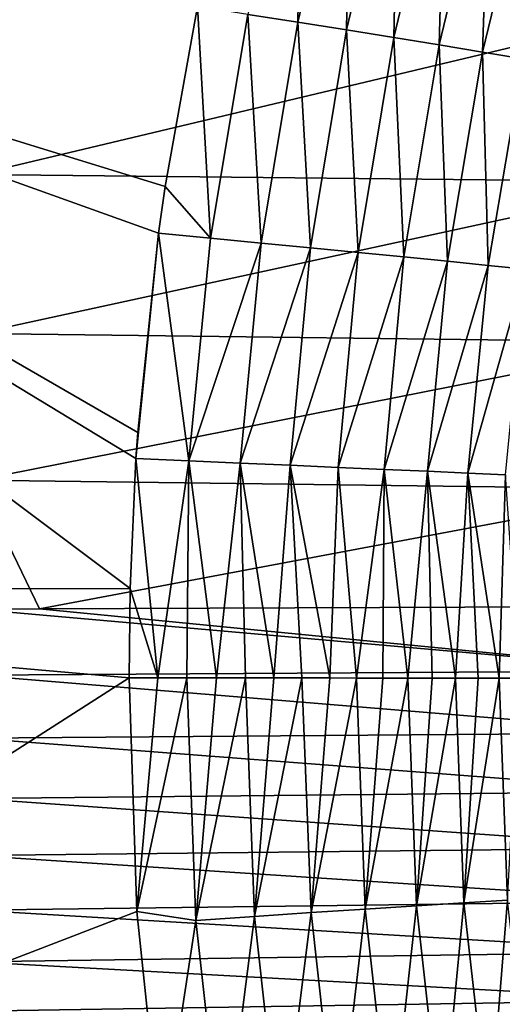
# Model space of a CAD drawing. Header units: metres. Extents: x -105 to 105, y -68 to 103.
# Tile 212 of 256: x -26.34 to -22.65, y 41.8 to 49.31. Entities that reach past the tile are written whole.
import ezdxf

# ---------------------------------------------------------------- set-up
doc = ezdxf.new("R2010")
doc.units = ezdxf.units.M
doc.layers.add('solid_FIT-BATH-150_SW0001', color=7, linetype='CONTINUOUS')

msp = doc.modelspace()

# ---------------------------------------------------------------- linework, layer by layer
at = {"layer": 'solid_FIT-BATH-150_SW0001'}
for points in [[(-24.596443, 49.35527, 16.228106), (-24.215508, 49.29641, 16.288952), (-24.185963, 51.059376, 16.229555)], [(-24.215508, 49.29641, 16.288952), (-23.813047, 50.976425, 16.290083), (-24.185963, 51.059376, 16.229555)], [(-24.215508, 49.29641, 16.288952), (-23.843161, 49.237606, 16.384041), (-23.813047, 50.976425, 16.290083)], [(-23.843161, 49.237606, 16.384041), (-23.447197, 50.892921, 16.383352), (-23.813047, 50.976425, 16.290083)], [(-23.843161, 49.237606, 16.384041), (-23.482227, 49.179512, 16.512884), (-23.447197, 50.892921, 16.383352)], [(-23.482227, 49.179512, 16.512884), (-23.091454, 50.809952, 16.50955), (-23.447197, 50.892921, 16.383352)], [(-23.482227, 49.179512, 16.512884), (-23.135538, 49.122772, 16.675003), (-23.091454, 50.809952, 16.50955)], [(-23.135538, 49.122772, 16.675003), (-22.748867, 50.728596, 16.668863), (-23.091454, 50.809952, 16.50955)], [(-23.135538, 49.122772, 16.675003), (-22.805916, 49.068035, 16.869911), (-22.748867, 50.728596, 16.668863)], [(-22.805916, 49.068035, 16.869911), (-22.422485, 50.64994, 16.861477), (-22.748867, 50.728596, 16.668863)], [(-22.805916, 49.068035, 16.869911), (-22.496199, 49.015953, 17.096987), (-22.422485, 50.64994, 16.861477)], [(-32.630199, 50.321835, 16.211613), (-33.23571, 44.971676, 16.210653), (-25.496706, 44.972931, 16.199598)], [(-32.630199, 50.321835, 16.211613), (-25.2274, 48.041821, 16.201784), (-24.982834, 49.414848, 16.201981)], [(-32.630199, 50.321835, 16.211613), (-25.278334, 47.684807, 16.201656), (-25.2274, 48.041821, 16.201784)], [(-32.630199, 50.321835, 16.211613), (-25.437536, 46.164795, 16.200745), (-25.278334, 47.684807, 16.201656)], [(-32.630199, 50.321835, 16.211613), (-25.451363, 45.966942, 16.200581), (-25.437536, 46.164795, 16.200745)], [(-32.630199, 50.321835, 16.211613), (-25.496706, 44.972931, 16.199598), (-25.451363, 45.966942, 16.200581)], [(-26.663441, 49.446838, -22.226355), (-21.330763, 49.40361, -22.307909), (-26.663441, 48.132706, -22.222878)], [(-21.330763, 49.40361, -22.307909), (-21.330763, 48.07679, -22.305033), (-26.663441, 48.132706, -22.222878)], [(-24.883718, 47.646671, 16.225906), (-24.982834, 49.414848, 16.201981), (-25.2274, 48.041821, 16.201784)], [(-24.883718, 47.646671, 16.225906), (-24.596443, 49.35527, 16.228106), (-24.982834, 49.414848, 16.201981)], [(-24.883718, 47.646671, 16.225906), (-24.496164, 47.610031, 16.286884), (-24.596443, 49.35527, 16.228106)], [(-24.496164, 47.610031, 16.286884), (-24.215508, 49.29641, 16.288952), (-24.596443, 49.35527, 16.228106)], [(-24.496164, 47.610031, 16.286884), (-24.118864, 47.573811, 16.383507), (-24.215508, 49.29641, 16.288952)], [(-24.118864, 47.573811, 16.383507), (-23.843161, 49.237606, 16.384041), (-24.215508, 49.29641, 16.288952)], [(-24.118864, 47.573811, 16.383507), (-23.754393, 47.538319, 16.514685), (-23.843161, 49.237606, 16.384041)], [(-23.754393, 47.538319, 16.514685), (-23.482227, 49.179512, 16.512884), (-23.843161, 49.237606, 16.384041)], [(-23.754393, 47.538319, 16.514685), (-23.405317, 47.503857, 16.679333), (-23.482227, 49.179512, 16.512884)], [(-23.405317, 47.503857, 16.679333), (-23.135538, 49.122772, 16.675003), (-23.482227, 49.179512, 16.512884)], [(-23.405317, 47.503857, 16.679333), (-23.074217, 47.470722, 16.876362), (-23.135538, 49.122772, 16.675003)], [(-23.074217, 47.470722, 16.876362), (-22.805916, 49.068035, 16.869911), (-23.135538, 49.122772, 16.675003)], [(-23.074217, 47.470722, 16.876362), (-22.763662, 47.439228, 17.104607), (-22.805916, 49.068035, 16.869911)], [(-22.763662, 47.439228, 17.104607), (-22.496199, 49.015953, 17.096987), (-22.805916, 49.068035, 16.869911)], [(-22.763662, 47.439228, 17.104607), (-22.476273, 47.409687, 17.362185), (-22.496199, 49.015953, 17.096987)], [(-26.663441, 48.132706, -22.222878), (-21.330763, 48.07679, -22.305033), (-26.663441, 46.918911, -22.214304)], [(-21.330763, 48.07679, -22.305033), (-21.330763, 46.855053, -22.297564), (-26.663441, 46.918911, -22.214304)], [(-25.278334, 47.684807, 16.201656), (-24.883718, 47.646671, 16.225906), (-25.2274, 48.041821, 16.201784)], [(-25.451363, 45.966942, 16.200581), (-25.278334, 47.684807, 16.201656), (-25.437536, 46.164795, 16.200745)], [(-25.451363, 45.966942, 16.200581), (-25.048067, 45.947784, 16.222975), (-25.278334, 47.684807, 16.201656)], [(-25.048067, 45.947784, 16.222975), (-24.883718, 47.646671, 16.225906), (-25.278334, 47.684807, 16.201656)], [(-25.048067, 45.947784, 16.222975), (-24.496164, 47.610031, 16.286884), (-24.883718, 47.646671, 16.225906)], [(-25.048067, 45.947784, 16.222975), (-24.655161, 45.930931, 16.28389), (-24.496164, 47.610031, 16.286884)], [(-24.655161, 45.930931, 16.28389), (-24.118864, 47.573811, 16.383507), (-24.496164, 47.610031, 16.286884)], [(-24.655161, 45.930931, 16.28389), (-24.274284, 45.914474, 16.381714), (-24.118864, 47.573811, 16.383507)], [(-24.274284, 45.914474, 16.381714), (-23.754393, 47.538319, 16.514685), (-24.118864, 47.573811, 16.383507)], [(-24.274284, 45.914474, 16.381714), (-23.907732, 45.898491, 16.514845), (-23.754393, 47.538319, 16.514685)], [(-23.907732, 45.898491, 16.514845), (-23.405317, 47.503857, 16.679333), (-23.754393, 47.538319, 16.514685)], [(-23.907732, 45.898491, 16.514845), (-23.557796, 45.883064, 16.681673), (-23.405317, 47.503857, 16.679333)], [(-23.557796, 45.883064, 16.681673), (-23.074217, 47.470722, 16.876362), (-23.405317, 47.503857, 16.679333)], [(-23.557796, 45.883064, 16.681673), (-23.226767, 45.868282, 16.880596), (-23.074217, 47.470722, 16.876362)], [(-23.226767, 45.868282, 16.880596), (-22.763662, 47.439228, 17.104607), (-23.074217, 47.470722, 16.876362)], [(-23.226767, 45.868282, 16.880596), (-22.916941, 45.854225, 17.109968), (-22.763662, 47.439228, 17.104607)], [(-22.916941, 45.854225, 17.109968), (-22.476273, 47.409687, 17.362185), (-22.763662, 47.439228, 17.104607)], [(-22.916941, 45.854225, 17.109968), (-22.630629, 45.840977, 17.367853), (-22.476273, 47.409687, 17.362185)], [(-26.663441, 46.918911, -22.214304), (-21.330763, 46.855053, -22.297564), (-26.663441, 45.800735, -22.198425)], [(-21.330763, 46.855053, -22.297564), (-21.330763, 45.732765, -22.283442), (-26.663441, 45.800735, -22.198425)], [(-25.496706, 44.972931, 16.199598), (-25.2834, 44.291912, 16.204729), (-25.451363, 45.966942, 16.200581)], [(-25.451363, 45.966942, 16.200581), (-25.2834, 44.291912, 16.204729), (-25.048067, 45.947784, 16.222975)], [(-25.048067, 45.947784, 16.222975), (-25.2834, 44.291912, 16.204729), (-25.063011, 44.291809, 16.223049)], [(-25.048067, 45.947784, 16.222975), (-25.063011, 44.291809, 16.223049), (-24.835388, 44.291683, 16.255072)], [(-25.048067, 45.947784, 16.222975), (-24.835388, 44.291683, 16.255072), (-24.655161, 45.930931, 16.28389)], [(-24.655161, 45.930931, 16.28389), (-24.835388, 44.291683, 16.255072), (-24.614733, 44.29155, 16.299061)], [(-24.655161, 45.930931, 16.28389), (-24.614733, 44.29155, 16.299061), (-24.397707, 44.291401, 16.355125)], [(-24.655161, 45.930931, 16.28389), (-24.397707, 44.291401, 16.355125), (-24.274284, 45.914474, 16.381714)], [(-24.274284, 45.914474, 16.381714), (-24.397707, 44.291401, 16.355125), (-24.18404, 44.291241, 16.423212)], [(-24.274284, 45.914474, 16.381714), (-24.18404, 44.291241, 16.423212), (-23.971586, 44.291065, 16.50425)], [(-24.274284, 45.914474, 16.381714), (-23.971586, 44.291065, 16.50425), (-23.907732, 45.898491, 16.514845)], [(-23.907732, 45.898491, 16.514845), (-23.971586, 44.291065, 16.50425), (-23.766514, 44.290882, 16.595888)], [(-23.907732, 45.898491, 16.514845), (-23.766514, 44.290882, 16.595888), (-23.557796, 45.883064, 16.681673)], [(-23.557796, 45.883064, 16.681673), (-23.766514, 44.290882, 16.595888), (-23.567686, 44.290684, 16.698296)], [(-23.557796, 45.883064, 16.681673), (-23.567686, 44.290684, 16.698296), (-23.375004, 44.290482, 16.811436)], [(-23.557796, 45.883064, 16.681673), (-23.375004, 44.290482, 16.811436), (-23.226767, 45.868282, 16.880596)], [(-23.226767, 45.868282, 16.880596), (-23.375004, 44.290482, 16.811436), (-23.189262, 44.290268, 16.934828)], [(-23.226767, 45.868282, 16.880596), (-23.189262, 44.290268, 16.934828), (-23.010859, 44.290047, 17.068224)], [(-23.226767, 45.868282, 16.880596), (-23.010859, 44.290047, 17.068224), (-22.916941, 45.854225, 17.109968)], [(-22.916941, 45.854225, 17.109968), (-23.010859, 44.290047, 17.068224), (-22.838373, 44.289814, 17.213036)], [(-22.916941, 45.854225, 17.109968), (-22.838373, 44.289814, 17.213036), (-22.678305, 44.289581, 17.363621)], [(-22.916941, 45.854225, 17.109968), (-22.678305, 44.289581, 17.363621), (-22.630629, 45.840977, 17.367853)], [(-22.630629, 45.840977, 17.367853), (-22.678305, 44.289581, 17.363621), (-22.52253, 44.289333, 17.527887)], [(-26.663441, 45.800735, -22.198425), (-26.189068, 44.818077, -22.181822), (-26.680649, 44.816528, -22.172691)], [(-26.663441, 45.800735, -22.198425), (-21.330763, 45.732765, -22.283442), (-26.189068, 44.818077, -22.181822)], [(-21.330763, 45.732765, -22.283442), (-21.639244, 44.836987, -22.258461), (-26.189068, 44.818077, -22.181822)], [(-33.23571, 44.971676, 16.210653), (-25.504524, 44.292007, 16.198769), (-25.496706, 44.972931, 16.199598)], [(-33.23571, 44.971676, 16.210653), (-32.580666, 39.760704, 16.200813), (-25.504524, 44.292007, 16.198769)], [(-25.496706, 44.972931, 16.199598), (-25.504524, 44.292007, 16.198769), (-25.2834, 44.291912, 16.204729)], [(-21.347351, 44.344879, -22.246088), (-26.685522, 44.31221, -22.152857), (-26.680649, 44.816528, -22.172691)], [(-21.347351, 44.344879, -22.246088), (-26.680649, 44.816528, -22.172691), (-26.189068, 44.818077, -22.181822)], [(-21.347351, 44.344879, -22.246088), (-26.189068, 44.818077, -22.181822), (-21.639244, 44.836987, -22.258461)], [(-21.347351, 44.344879, -22.246088), (-21.347351, 43.873726, -22.224869), (-26.685522, 44.31221, -22.152857)], [(-32.580666, 39.760704, 16.200813), (-25.443758, 42.509686, 16.195995), (-25.504524, 44.292007, 16.198769)], [(-21.347351, 43.873726, -22.224869), (-26.685522, 43.830986, -22.128059), (-26.685522, 44.31221, -22.152857)], [(-25.2834, 44.291912, 16.204729), (-25.504524, 44.292007, 16.198769), (-25.443758, 42.509686, 16.195995)], [(-25.2834, 44.291912, 16.204729), (-25.443758, 42.509686, 16.195995), (-25.063011, 44.291809, 16.223049)], [(-25.443758, 42.509686, 16.195995), (-24.994791, 42.441475, 16.220142), (-25.063011, 44.291809, 16.223049)], [(-24.835388, 44.291683, 16.255072), (-25.063011, 44.291809, 16.223049), (-24.994791, 42.441475, 16.220142)], [(-24.835388, 44.291683, 16.255072), (-24.994791, 42.441475, 16.220142), (-24.614733, 44.29155, 16.299061)], [(-24.994791, 42.441475, 16.220142), (-24.547609, 42.471706, 16.296188), (-24.614733, 44.29155, 16.299061)], [(-24.397707, 44.291401, 16.355125), (-24.614733, 44.29155, 16.299061), (-24.547609, 42.471706, 16.296188)], [(-24.18404, 44.291241, 16.423212), (-24.397707, 44.291401, 16.355125), (-24.547609, 42.471706, 16.296188)], [(-24.547609, 42.471706, 16.296188), (-24.115059, 42.500507, 16.42137), (-24.18404, 44.291241, 16.423212)], [(-23.971586, 44.291065, 16.50425), (-24.18404, 44.291241, 16.423212), (-24.115059, 42.500507, 16.42137)], [(-23.971586, 44.291065, 16.50425), (-24.115059, 42.500507, 16.42137), (-23.766514, 44.290882, 16.595888)], [(-24.115059, 42.500507, 16.42137), (-23.701351, 42.527618, 16.593054), (-23.766514, 44.290882, 16.595888)], [(-23.567686, 44.290684, 16.698296), (-23.766514, 44.290882, 16.595888), (-23.701351, 42.527618, 16.593054)], [(-23.567686, 44.290684, 16.698296), (-23.701351, 42.527618, 16.593054), (-23.375004, 44.290482, 16.811436)], [(-23.701351, 42.527618, 16.593054), (-23.310703, 42.552773, 16.808603), (-23.375004, 44.290482, 16.811436)], [(-23.189262, 44.290268, 16.934828), (-23.375004, 44.290482, 16.811436), (-23.310703, 42.552773, 16.808603)], [(-23.189262, 44.290268, 16.934828), (-23.310703, 42.552773, 16.808603), (-23.010859, 44.290047, 17.068224)], [(-23.310703, 42.552773, 16.808603), (-22.947334, 42.575706, 17.065386), (-23.010859, 44.290047, 17.068224)], [(-22.838373, 44.289814, 17.213036), (-23.010859, 44.290047, 17.068224), (-22.947334, 42.575706, 17.065386)], [(-22.838373, 44.289814, 17.213036), (-22.947334, 42.575706, 17.065386), (-22.678305, 44.289581, 17.363621)], [(-22.947334, 42.575706, 17.065386), (-22.615456, 42.596153, 17.360764), (-22.678305, 44.289581, 17.363621)], [(-22.52253, 44.289333, 17.527887), (-22.678305, 44.289581, 17.363621), (-22.615456, 42.596153, 17.360764)], [(-21.347351, 43.873726, -22.224869), (-21.347351, 43.424355, -22.198523), (-26.685522, 43.830986, -22.128059)], [(-21.347351, 43.424355, -22.198523), (-26.685522, 43.372162, -22.097429), (-26.685522, 43.830986, -22.128059)], [(-21.347351, 43.424355, -22.198523), (-21.347351, 42.996109, -22.166361), (-26.685522, 43.372162, -22.097429)], [(-21.347351, 42.996109, -22.166361), (-26.685522, 42.935093, -22.060211), (-26.685522, 43.372162, -22.097429)], [(-21.347351, 42.996109, -22.166361), (-21.347351, 42.588329, -22.127697), (-26.685522, 42.935093, -22.060211)], [(-21.347351, 42.588329, -22.127697), (-26.685522, 42.519138, -22.015656), (-26.685522, 42.935093, -22.060211)], [(-21.347351, 42.588329, -22.127697), (-21.347351, 42.200356, -22.081846), (-26.685522, 42.519138, -22.015656)], [(-23.701351, 42.527618, 16.593054), (-23.504738, 40.761581, 16.589302), (-23.310703, 42.552773, 16.808603)], [(-23.504738, 40.761581, 16.589302), (-23.116894, 40.814125, 16.804869), (-23.310703, 42.552773, 16.808603)], [(-23.310703, 42.552773, 16.808603), (-23.116894, 40.814125, 16.804869), (-22.947334, 42.575706, 17.065386)], [(-23.116894, 40.814125, 16.804869), (-22.756073, 40.862328, 17.061651), (-22.947334, 42.575706, 17.065386)], [(-22.947334, 42.575706, 17.065386), (-22.756073, 40.862328, 17.061651), (-22.615456, 42.596153, 17.360764)], [(-22.756073, 40.862328, 17.061651), (-22.426458, 40.905636, 17.357016), (-22.615456, 42.596153, 17.360764)], [(-32.580666, 39.760704, 16.200813), (-25.256773, 40.721886, 16.192303), (-25.443758, 42.509686, 16.195995)], [(-21.347351, 42.200356, -22.081846), (-26.685522, 42.12365, -21.963005), (-26.685522, 42.519138, -22.015656)], [(-25.443758, 42.509686, 16.195995), (-25.256773, 40.721886, 16.192303), (-24.994791, 42.441475, 16.220142)], [(-24.994791, 42.441475, 16.220142), (-24.788548, 40.583477, 16.21624), (-24.547609, 42.471706, 16.296188)], [(-24.788548, 40.583477, 16.21624), (-24.344749, 40.645702, 16.292355), (-24.547609, 42.471706, 16.296188)], [(-24.547609, 42.471706, 16.296188), (-24.344749, 40.645702, 16.292355), (-24.115059, 42.500507, 16.42137)], [(-24.344749, 40.645702, 16.292355), (-23.915419, 40.705254, 16.417587), (-24.115059, 42.500507, 16.42137)], [(-24.115059, 42.500507, 16.42137), (-23.915419, 40.705254, 16.417587), (-23.701351, 42.527618, 16.593054)], [(-23.915419, 40.705254, 16.417587), (-23.504738, 40.761581, 16.589302), (-23.701351, 42.527618, 16.593054)], [(-25.256773, 40.721886, 16.192303), (-24.788548, 40.583477, 16.21624), (-24.994791, 42.441475, 16.220142)], [(-21.347351, 42.200356, -22.081846), (-21.347351, 41.831524, -22.028114), (-26.685522, 42.12365, -21.963005)], [(-21.347351, 41.831524, -22.028114), (-26.685522, 41.747993, -21.90148), (-26.685522, 42.12365, -21.963005)], [(-21.347351, 41.831524, -22.028114), (-21.347351, 41.481213, -21.965662), (-26.685522, 41.747993, -21.90148)]]:
    msp.add_3dface(points, dxfattribs=at)

doc.saveas('drawing.dxf')
